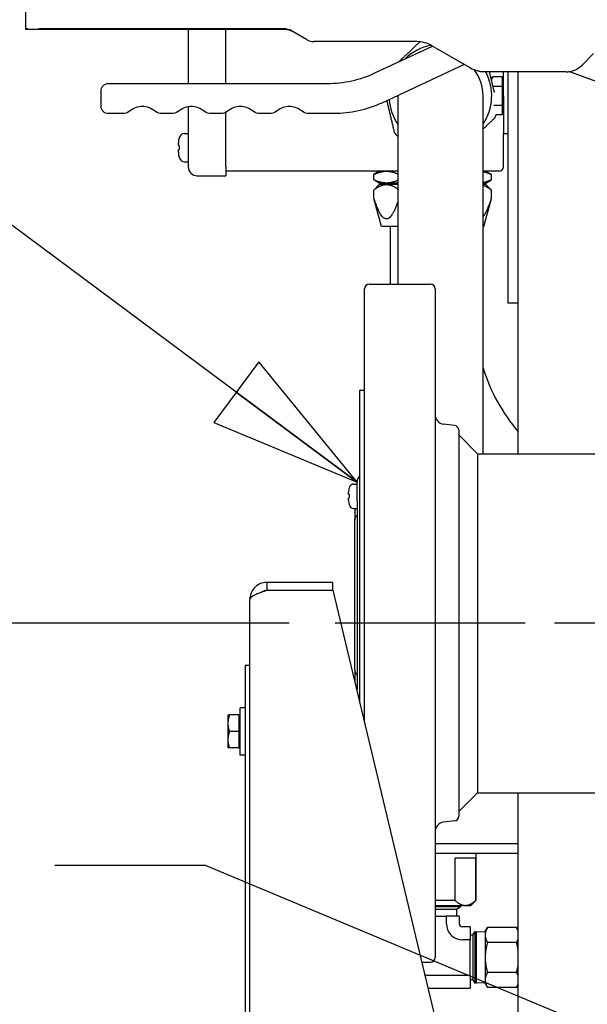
# Paper-space layout 'SHEET_1' of a CAD drawing. Header units: inches. Extents: x 4 to 540, y 12 to 340.
# Tile 39 of 116: x 198 to 206, y 124 to 137. Entities that reach past the tile are written whole.
import ezdxf

# ---------------------------------------------------------------- set-up
doc = ezdxf.new("R2010")
doc.units = ezdxf.units.IN
doc.header["$LTSCALE"] = 16
doc.header["$MEASUREMENT"] = 0
doc.linetypes.add('CHAIN', pattern=[0.7087, 0.4724, -0.0591, 0.1181, -0.0591])
doc.layers.get('0').update_dxf_attribs({"lineweight": 25})
doc.layers.get('DEFPOINTS').update_dxf_attribs({"lineweight": 25})
doc.layers.add('CENTER', color=7, linetype='CHAIN', lineweight=25)
doc.layers.add('DIMEN', color=7, linetype='Continuous', lineweight=25)
doc.styles.get("Standard").update_dxf_attribs({"font": 'arial.ttf'})
doc.dimstyles.new('DEFAULT-ANSI', dxfattribs={"dimscale": 16, "dimtxt": 0.125, "dimasz": 0.1875, "dimexe": 0.125, "dimexo": 0.0625, "dimgap": 0.031496, "dimtad": 0, "dimtih": 1, "dimtoh": 1, "dimrnd": 1e-08, "dimzin": 4, "dimdsep": 46, "dimtxsty": 'Standard', "dimblk": 'Filled-1', "dimcen": 0.09, "dimdle": 0.393701, "dimclrd": 256, "dimclre": 256, "dimclrt": 256, "dimadec": 0, "dimazin": 1, "dimtfac": 1.504, "dimtofl": 0, "dimtmove": 0, "dimatfit": 3, "dimldrblk": 'Filled-1', "dimfxl": 1, "dimtolj": 1, "dimtzin": 4, "dimlwd": 25, "dimlwe": 25, "dimarcsym": 0})
doc.dimstyles.new('DEFAULT-ANSI$7', dxfattribs={"dimscale": 16, "dimtxt": 0.125, "dimasz": 0.125, "dimexe": 0.125, "dimexo": 0.0625, "dimgap": 0.031496, "dimtad": 0, "dimtih": 1, "dimtoh": 1, "dimrnd": 1e-08, "dimzin": 4, "dimdsep": 46, "dimtxsty": 'Standard', "dimblk": 'Filled-1', "dimcen": 0.09, "dimdle": 0.393701, "dimclrd": 256, "dimclre": 256, "dimclrt": 256, "dimadec": 0, "dimazin": 1, "dimtfac": 1.504, "dimtofl": 0, "dimtmove": 0, "dimatfit": 3, "dimldrblk": 'Filled-1', "dimfxl": 1, "dimtolj": 1, "dimtzin": 4, "dimlwd": 25, "dimlwe": 25, "dimarcsym": 0})

# ---------------------------------------------------------------- blocks, each defined once
blk = doc.blocks.new('Filled-1')
at = {"color": 0}
for p, q in [((0, 0), (-1, 0.25)), ((-1, 0.25), (-1, -0.25)), ((-1, 0), (0, 0)), ((-1, -0.25), (0, 0))]:
    blk.add_line(p, q, dxfattribs=at)
at = {"color": 0, "flags": 128}
blk.add_lwpolyline([(-1, -0.25), (0, 0), (-1, 0.25), (-1, -0.25)], dxfattribs=at)
at = {"color": 0}
blk.add_solid([(-1, -0.25), (0, 0), (-1, 0.25), (-1, -0.25)], dxfattribs=at)
blk = doc.blocks.new('*D31')
at = {"layer": 'DEFPOINTS', "color": 0, "linetype": 'Continuous'}
for p in [(181.658, 128.951), (202.786, 128.951), (202.262, 102.969)]:
    blk.add_point(p, dxfattribs=at)
at = {"layer": 'DIMEN', "linetype": 'Continuous', "lineweight": 25}
for p, q in [((201.786, 128.951), (179.658, 128.951)), ((181.658, 125.951), (181.658, 117.485)), ((181.658, 105.969), (181.658, 114.435)), ((201.262, 102.969), (179.658, 102.969))]:
    blk.add_line(p, q, dxfattribs=at)
at = {"layer": 'DIMEN', "linetype": 'Continuous', "lineweight": 25, "xscale": 3, "yscale": 3, "zscale": 3}
for p, rotation in [((181.658, 128.951), 90), ((181.658, 102.969), 270)]:
    blk.add_blockref('Filled-1', p, dxfattribs=dict(at, rotation=rotation))
at = {"layer": 'DIMEN', "linetype": 'Continuous', "lineweight": 25, "insert": (178.265, 116.981), "char_height": 2, "attachment_point": 1}
blk.add_mtext('\\A1;25.98', dxfattribs=at)
blk = doc.blocks.new('*D32')
at = {"layer": 'DEFPOINTS', "color": 0, "linetype": 'Continuous'}
for p in [(175.6, 151.891), (200.849, 151.891), (202.262, 102.969)]:
    blk.add_point(p, dxfattribs=at)
at = {"layer": 'DIMEN', "linetype": 'Continuous', "lineweight": 25}
for p, q in [((199.849, 151.891), (173.6, 151.891)), ((175.6, 148.891), (175.6, 135.01)), ((175.6, 105.969), (175.6, 131.96)), ((201.262, 102.969), (173.6, 102.969))]:
    blk.add_line(p, q, dxfattribs=at)
at = {"layer": 'DIMEN', "linetype": 'Continuous', "lineweight": 25, "xscale": 3, "yscale": 3, "zscale": 3}
for p, rotation in [((175.6, 151.891), 90), ((175.6, 102.969), 270)]:
    blk.add_blockref('Filled-1', p, dxfattribs=dict(at, rotation=rotation))
at = {"layer": 'DIMEN', "linetype": 'Continuous', "lineweight": 25, "insert": (172.195, 134.506), "char_height": 2, "attachment_point": 1}
blk.add_mtext('\\A1;48.92', dxfattribs=at)

psp = doc.layouts.new('SHEET_1')

# ---------------------------------------------------------------- linework, layer by layer
for p, q in [((198.286, 136.841), (198.286, 137.111)), ((198.286, 136.831), (198.286, 136.841)), ((198.306, 136.841), (198.286, 136.841)), ((198.336, 136.831), (198.286, 136.831)), ((198.436, 136.831), (198.336, 136.831)), ((201.732, 136.831), (198.436, 136.831)), ((201.715, 136.841), (198.466, 136.841)), ((200.445, 136.831), (200.445, 136.116)), ((200.945, 136.116), (200.945, 136.831)), ((202.016, 136.698), (201.815, 136.814)), ((203.478, 136.671), (202.116, 136.671)), ((202.924, 136.256), (203.688, 136.612)), ((204.186, 136.325), (203.678, 136.617)), ((205.827, 136.512), (205.673, 136.359)), ((204.11, 136.368), (203.013, 135.856)), ((205.461, 136.271), (204.336, 136.271)), ((204.469, 136.173), (204.486, 136.204)), ((204.614, 136.204), (204.486, 136.204)), ((204.614, 136.204), (204.614, 136.141)), ((204.63, 135.951), (204.63, 136.271)), ((204.69, 136.271), (204.69, 133.201)), ((204.824, 131.201), (204.824, 136.271)), ((204.824, 133.201), (204.824, 136.271)), ((206.219, 136.011), (205.498, 136.273)), ((199.386, 136.116), (202.29, 136.116)), ((204.614, 136.077), (204.491, 136.077)), ((204.614, 136.17), (204.63, 136.17)), ((204.614, 136.141), (204.614, 136.077)), ((204.614, 136.077), (204.614, 135.951)), ((199.286, 135.816), (199.286, 136.016)), ((203.226, 135.951), (203.226, 133.451)), ((204.36, 131.951), (204.36, 135.951)), ((204.614, 135.951), (204.614, 135.825)), ((204.63, 135.951), (204.63, 135.451)), ((200.445, 135.808), (200.445, 135.011)), ((204.614, 135.825), (204.501, 135.825)), ((204.614, 135.825), (204.614, 135.761)), ((199.596, 135.716), (199.386, 135.716)), ((200.246, 135.716), (200.075, 135.716)), ((200.896, 135.716), (200.725, 135.716)), ((200.945, 135.011), (200.945, 135.734)), ((201.546, 135.716), (201.375, 135.716)), ((202.379, 135.716), (202.025, 135.716)), ((204.614, 135.698), (204.529, 135.698)), ((204.614, 135.761), (204.614, 135.698)), ((204.614, 135.732), (204.63, 135.732)), ((200.389, 135.45), (200.445, 135.45)), ((204.63, 135.451), (204.69, 135.451)), ((204.63, 135.011), (204.63, 135.451)), ((200.313, 135.294), (200.313, 135.323)), ((200.313, 135.204), (200.313, 135.234)), ((200.389, 135.077), (200.445, 135.077)), ((200.565, 134.891), (200.945, 134.891)), ((200.945, 135.011), (200.945, 134.891)), ((203.226, 134.951), (200.945, 134.951)), ((202.981, 134.951), (202.908, 134.909)), ((202.911, 134.909), (202.908, 134.909)), ((202.908, 134.836), (202.908, 134.909)), ((202.911, 134.836), (202.911, 134.909)), ((204.57, 134.951), (204.36, 134.951)), ((204.398, 134.951), (204.471, 134.909)), ((204.468, 134.909), (204.468, 134.836)), ((204.471, 134.909), (204.468, 134.909)), ((204.471, 134.836), (204.471, 134.909)), ((202.911, 134.836), (202.908, 134.836)), ((202.981, 134.794), (202.908, 134.836)), ((202.981, 134.774), (202.908, 134.701)), ((203.076, 134.794), (202.981, 134.794)), ((203.076, 134.774), (202.981, 134.774)), ((203.04, 134.774), (203.04, 134.794)), ((203.226, 134.794), (203.076, 134.794)), ((203.226, 134.774), (203.076, 134.774)), ((204.398, 134.794), (204.36, 134.794)), ((204.398, 134.774), (204.36, 134.774)), ((204.398, 134.794), (204.471, 134.836)), ((204.398, 134.774), (204.471, 134.701)), ((204.471, 134.836), (204.468, 134.836)), ((202.911, 134.701), (202.908, 134.701)), ((202.908, 134.59), (202.908, 134.701)), ((202.911, 134.59), (202.911, 134.701)), ((204.468, 134.701), (204.468, 134.59)), ((204.471, 134.701), (204.468, 134.701)), ((204.471, 134.59), (204.471, 134.701)), ((202.911, 134.59), (202.908, 134.59)), ((203.009, 134.215), (202.908, 134.59)), ((204.371, 134.215), (204.471, 134.59)), ((204.471, 134.59), (204.468, 134.59)), ((203.226, 134.215), (203.009, 134.215)), ((203.132, 133.451), (203.132, 134.215)), ((204.371, 134.215), (204.36, 134.215)), ((202.786, 127.638), (202.786, 133.389)), ((202.848, 133.451), (203.661, 133.451)), ((203.723, 133.389), (203.723, 124.514)), ((204.824, 133.201), (204.69, 133.201)), ((202.723, 127.899), (202.723, 132.045)), ((202.723, 132.045), (202.786, 132.045)), ((204.36, 131.201), (204.36, 131.951)), ((203.981, 131.576), (203.833, 131.594)), ((204.036, 131.514), (204.036, 126.388)), ((204.286, 131.201), (204.036, 131.451)), ((204.286, 131.201), (206.161, 131.201)), ((204.286, 131.201), (204.286, 131.2)), ((204.286, 131.2), (204.286, 126.701)), ((202.637, 130.797), (202.687, 130.797)), ((202.687, 130.574), (202.687, 130.824)), ((202.572, 130.663), (202.572, 130.687)), ((202.572, 130.586), (202.572, 130.609)), ((202.637, 130.475), (202.687, 130.475)), ((202.656, 130.475), (202.656, 130.318)), ((202.687, 130.574), (202.687, 128.074)), ((202.656, 128.33), (202.656, 130.318)), ((201.491, 129.389), (201.491, 129.493)), ((202.366, 129.493), (201.491, 129.493)), ((202.366, 129.389), (202.366, 129.493)), ((201.491, 129.389), (202.366, 129.389)), ((201.491, 129.388), (202.367, 129.388)), ((205.554, 116.076), (202.367, 129.388)), ((201.262, 115.389), (201.262, 129.264)), ((201.199, 128.389), (201.199, 116.389)), ((201.262, 128.389), (201.199, 128.389)), ((202.656, 128.33), (202.656, 128.181)), ((202.687, 128.05), (202.687, 128.074)), ((200.971, 127.733), (200.971, 127.623)), ((201.118, 127.733), (200.991, 127.733)), ((201.118, 127.733), (201.118, 127.623)), ((201.118, 127.733), (201.134, 127.733)), ((201.134, 127.201), (201.134, 127.826)), ((201.199, 127.826), (201.134, 127.826)), ((200.971, 127.623), (200.971, 127.404)), ((201.118, 127.623), (201.118, 127.514)), ((201.118, 127.514), (200.991, 127.514)), ((201.118, 127.514), (201.118, 127.404)), ((200.971, 127.404), (200.971, 127.295)), ((201.118, 127.404), (201.118, 127.295)), ((201.118, 127.295), (200.991, 127.295)), ((201.118, 127.295), (201.134, 127.295)), ((201.199, 127.201), (201.134, 127.201)), ((204.286, 126.701), (204.036, 126.451)), ((204.286, 126.701), (206.161, 126.701)), ((204.824, 119.123), (204.824, 126.701)), ((203.981, 126.326), (203.833, 126.308)), ((204.824, 126.02), (203.723, 126.02)), ((204.824, 126.02), (203.723, 126.02)), ((204.824, 125.895), (203.723, 125.895)), ((204.262, 125.895), (204.262, 125.268)), ((203.988, 125.268), (203.988, 125.83)), ((204.26, 125.83), (203.988, 125.83)), ((204.26, 125.83), (204.26, 125.268)), ((203.988, 125.268), (203.723, 125.268)), ((204.199, 125.205), (204.262, 125.268)), ((204.262, 125.268), (204.26, 125.268)), ((203.723, 125.205), (204.124, 125.205)), ((203.723, 125.188), (204.064, 125.188)), ((203.723, 125.188), (204.064, 125.188)), ((203.723, 125.155), (204.008, 125.155)), ((204.008, 125.155), (204.064, 125.188)), ((204.008, 125.155), (204.008, 125.064)), ((204.034, 125.188), (204.064, 125.205)), ((204.064, 125.188), (204.064, 125.188)), ((204.124, 125.205), (204.199, 125.205)), ((203.723, 125.064), (203.871, 125.064)), ((204.043, 125.064), (203.871, 125.064)), ((203.871, 125.064), (203.871, 124.961)), ((204.043, 125.064), (204.043, 124.961)), ((204.187, 124.92), (204.084, 124.92)), ((204.187, 124.92), (204.187, 124.748)), ((204.225, 124.81), (204.25, 124.854)), ((204.25, 124.854), (204.25, 124.174)), ((204.259, 124.853), (204.25, 124.854)), ((204.259, 124.853), (204.259, 124.174)), ((204.259, 124.83), (204.272, 124.853)), ((204.272, 124.174), (204.272, 124.853)), ((204.387, 124.849), (204.272, 124.853)), ((204.387, 124.858), (204.418, 124.911)), ((204.387, 124.858), (204.387, 124.811)), ((204.804, 124.911), (204.418, 124.911)), ((204.824, 124.876), (204.804, 124.911)), ((204.187, 124.748), (204.084, 124.748)), ((204.225, 124.81), (204.187, 124.81)), ((204.187, 124.279), (204.187, 124.748)), ((204.225, 124.81), (204.225, 124.217)), ((204.387, 124.811), (204.387, 124.514)), ((204.804, 124.712), (204.418, 124.712)), ((203.549, 124.451), (203.661, 124.451)), ((204.387, 124.514), (204.387, 124.216)), ((204.804, 124.315), (204.418, 124.315)), ((203.637, 124.279), (204.187, 124.279)), ((204.187, 124.279), (204.187, 124.108)), ((204.225, 124.217), (204.187, 124.217)), ((204.225, 124.217), (204.25, 124.174)), ((204.259, 124.174), (204.25, 124.174)), ((204.259, 124.197), (204.272, 124.174)), ((204.387, 124.178), (204.272, 124.174)), ((204.387, 124.216), (204.387, 124.17)), ((203.637, 124.108), (204.187, 124.108)), ((204.387, 124.17), (204.418, 124.117)), ((204.804, 124.117), (204.418, 124.117)), ((204.824, 124.152), (204.804, 124.117))]:
    psp.add_line(p, q)
for centre, radius, start, end in [((201.715, 136.641), 0.2, 60, 90), ((202.116, 136.871), 0.2, 240, 270), ((203.793, 135.951), 0.681, 100.2717, 134.0492), ((203.478, 136.271), 0.4, 60, 90), ((205.461, 136.571), 0.3, 270, 315), ((204.386, 136.671), 0.4, 240, 255.8597), ((203.793, 135.951), 0.567, 0, 37.7055), ((203.793, 135.951), 0.681, 326.3483, 28.0211), ((203.793, 135.951), 0.567, 179.5286, 180), ((203.793, 135.951), 0.681, 184.0231, 213.6517), ((203.793, 135.951), 0.781, 338.2786, 341.1203), ((200.499, 135.33), 0.186, 151.9579, 161.0596), ((200.389, 135.389), 0.061, 90, 151.9579), ((203.793, 135.951), 0.781, 218.2786, 223.4872), ((200.499, 135.197), 0.186, 198.9404, 208.0421), ((200.389, 135.138), 0.061, 208.0421, 270), ((200.565, 135.011), 0.12, 180, 270), ((204.57, 135.011), 0.06, 270, 0), ((202.848, 133.389), 0.0625, 90, 180), ((203.661, 133.389), 0.0625, 0, 90), ((206.69, 133.068), 2.442, 197.4396, 220.1887), ((203.848, 131.718), 0.125, 180, 263), ((203.973, 131.514), 0.0625, 0, 83), ((202.812, 130.824), 0.125, 135.2441, 180), ((202.733, 130.694), 0.161, 151.7451, 161.0261), ((202.637, 130.745), 0.052, 90, 151.7451), ((202.733, 130.579), 0.161, 198.9739, 208.2549), ((202.637, 130.527), 0.052, 208.2549, 270), ((203.848, 126.184), 0.125, 97, 180), ((203.973, 126.388), 0.0625, 277, 0), ((204.084, 124.961), 0.212, 180, 270), ((204.084, 124.961), 0.0406, 180, 270), ((203.661, 124.514), 0.0625, 270, 0), ((203.637, 124.514), 0.235, 258.1338, 270), ((203.637, 124.514), 0.406, 269.1626, 270)]:
    psp.add_arc(centre, radius, start, end)
for points in [[(198.336, 136.831), (198.325, 136.831), (198.314, 136.835), (198.306, 136.841)], [(198.466, 136.841), (198.457, 136.835), (198.446, 136.831), (198.436, 136.831)], [(201.832, 136.804), (201.802, 136.822), (201.767, 136.831), (201.732, 136.831)], [(204.336, 136.271), (204.319, 136.271), (204.302, 136.275), (204.288, 136.283)], [(199.678, 135.755), (199.655, 135.736), (199.626, 135.722), (199.596, 135.716)], [(200.075, 135.716), (200.045, 135.722), (200.017, 135.736), (199.993, 135.755)], [(200.328, 135.755), (200.305, 135.736), (200.276, 135.722), (200.246, 135.716)], [(200.725, 135.716), (200.695, 135.722), (200.667, 135.736), (200.643, 135.755)], [(200.978, 135.755), (200.955, 135.736), (200.926, 135.722), (200.896, 135.716)], [(201.375, 135.716), (201.345, 135.722), (201.317, 135.736), (201.293, 135.755)], [(201.628, 135.755), (201.605, 135.736), (201.576, 135.722), (201.546, 135.716)], [(202.025, 135.716), (201.995, 135.722), (201.967, 135.736), (201.943, 135.755)], [(200.323, 135.391), (200.323, 135.391), (200.323, 135.39), (200.324, 135.389)], [(200.324, 135.138), (200.323, 135.137), (200.323, 135.137), (200.323, 135.137)], [(202.58, 130.746), (202.58, 130.746), (202.581, 130.746), (202.581, 130.745)], [(202.581, 130.528), (202.581, 130.527), (202.58, 130.527), (202.58, 130.527)], [(201.491, 129.388), (201.464, 129.378), (201.437, 129.369), (201.412, 129.36)]]:
    psp.add_open_spline(points, degree=3)
for points, weights in [([(203.521, 136.669), (203.376, 136.531), (203.24, 136.404)], [1.00958552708, 1.06502125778, 1.04716838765]), ([(204.511, 135.994), (204.478, 136.132), (204.445, 136.271)], [1.0436411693, 1.06173578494, 1.03825979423]), ([(204.486, 136.204), (204.475, 136.184), (204.47, 136.166)], [1, 1.02200531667, 1.01849431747]), ([(203.08, 135.888), (203.128, 135.686), (203.18, 135.467)], [1.04607234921, 1.06826568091, 1]), ([(204.36, 135.512), (204.436, 135.584), (204.519, 135.662)], [1.04511387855, 1.03335451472, 1]), ([(202.911, 134.909), (202.998, 134.951), (203.076, 134.951)], [1, 1.02543517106, 1]), ([(203.076, 134.951), (203.148, 134.951), (203.226, 134.916)], [1, 1.02325206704, 1.00399145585]), ([(204.36, 134.946), (204.412, 134.936), (204.468, 134.909)], [1.01162322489, 1.01644821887, 1]), ([(203.076, 134.794), (202.998, 134.794), (202.911, 134.836)], [1, 1.02543517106, 1]), ([(202.911, 134.701), (202.998, 134.774), (203.076, 134.774)], [1, 1.02543517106, 1]), ([(203.226, 134.829), (203.148, 134.794), (203.076, 134.794)], [1.00399145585, 1.02325206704, 1]), ([(203.076, 134.774), (203.148, 134.774), (203.226, 134.713)], [1, 1.02325206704, 1.00399145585]), ([(204.468, 134.836), (204.412, 134.809), (204.36, 134.799)], [1, 1.01644821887, 1.01162322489]), ([(204.36, 134.765), (204.412, 134.749), (204.468, 134.701)], [1.01162322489, 1.01644821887, 1]), ([(203.226, 134.544), (203.07, 134.09), (202.911, 134.59)], [1.00828004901, 1.09871332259, 1]), ([(204.468, 134.59), (204.412, 134.412), (204.36, 134.351)], [1, 1.03301806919, 1.04487444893]), ([(200.991, 127.733), (200.971, 127.674), (200.971, 127.623)], [1, 1.0379548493, 1]), ([(200.971, 127.733), (200.971, 127.733), (200.991, 127.733)], [1, 1.0379548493, 1]), ([(200.971, 127.623), (200.971, 127.572), (200.991, 127.514)], [1, 1.0379548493, 1]), ([(200.991, 127.514), (200.971, 127.455), (200.971, 127.404)], [1, 1.0379548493, 1]), ([(200.971, 127.404), (200.971, 127.353), (200.991, 127.295)], [1, 1.0379548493, 1]), ([(200.991, 127.295), (200.971, 127.295), (200.971, 127.295)], [1, 1.0379548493, 1]), ([(203.988, 125.268), (204.059, 125.205), (204.124, 125.205)], [1, 1.02740233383, 1]), ([(204.124, 125.205), (204.189, 125.205), (204.26, 125.268)], [1, 1.02740233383, 1]), ([(204.418, 124.911), (204.387, 124.858), (204.387, 124.811)], [1, 1.0379548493, 1]), ([(204.824, 124.868), (204.817, 124.888), (204.804, 124.911)], [1.01836057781, 1.01555599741, 1]), ([(204.387, 124.811), (204.387, 124.765), (204.418, 124.712)], [1, 1.0379548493, 1]), ([(204.418, 124.712), (204.387, 124.606), (204.387, 124.514)], [1, 1.0379548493, 1]), ([(204.804, 124.712), (204.817, 124.734), (204.824, 124.755)], [1, 1.01555599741, 1.01836057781]), ([(204.824, 124.627), (204.817, 124.668), (204.804, 124.712)], [1.01836057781, 1.01555599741, 1]), ([(204.387, 124.514), (204.387, 124.422), (204.418, 124.315)], [1, 1.0379548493, 1]), ([(204.418, 124.315), (204.387, 124.262), (204.387, 124.216)], [1, 1.0379548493, 1]), ([(204.804, 124.315), (204.817, 124.36), (204.824, 124.4)], [1, 1.01555599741, 1.01836057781]), ([(204.824, 124.273), (204.817, 124.293), (204.804, 124.315)], [1.01836057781, 1.01555599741, 1]), ([(204.387, 124.216), (204.387, 124.17), (204.418, 124.117)], [1, 1.0379548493, 1]), ([(204.804, 124.117), (204.817, 124.139), (204.824, 124.159)], [1, 1.01555599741, 1.01836057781])]:
    psp.add_rational_spline(points, weights, degree=2)
for points, knots in [([(202.29, 136.116), (202.4, 136.116), (202.509, 136.128), (202.722, 136.175), (202.826, 136.21), (202.924, 136.256)], [0, 0, 0, 0, 0.5, 0.5, 1, 1, 1, 1]), ([(204.336, 136.271), (204.323, 136.271), (204.309, 136.274), (204.296, 136.279), (204.295, 136.279), (204.294, 136.28)], [0, 0, 0, 0, 0.25, 0.25, 0.2705413, 0.2705413, 0.2705413, 0.2705413]), ([(199.286, 136.016), (199.286, 136.029), (199.288, 136.042), (199.298, 136.066), (199.306, 136.077), (199.324, 136.096), (199.335, 136.103), (199.359, 136.113), (199.373, 136.116), (199.386, 136.116)], [0, 0, 0, 0, 0.25, 0.25, 0.5, 0.5, 0.75, 0.75, 1, 1, 1, 1]), ([(199.386, 135.716), (199.373, 135.716), (199.359, 135.718), (199.335, 135.728), (199.324, 135.736), (199.306, 135.754), (199.298, 135.765), (199.288, 135.79), (199.286, 135.803), (199.286, 135.816)], [0, 0, 0, 0, 0.25, 0.25, 0.5, 0.5, 0.75, 0.75, 1, 1, 1, 1]), ([(199.836, 135.811), (199.807, 135.811), (199.779, 135.806), (199.726, 135.787), (199.7, 135.773), (199.678, 135.755)], [0.5, 0.5, 0.5, 0.5, 0.75, 0.75, 1, 1, 1, 1]), ([(199.993, 135.755), (199.971, 135.773), (199.946, 135.787), (199.892, 135.806), (199.864, 135.811), (199.836, 135.811)], [0, 0, 0, 0, 0.25, 0.25, 0.5, 0.5, 0.5, 0.5]), ([(200.486, 135.811), (200.457, 135.811), (200.429, 135.806), (200.376, 135.787), (200.35, 135.773), (200.328, 135.755)], [0.5, 0.5, 0.5, 0.5, 0.75, 0.75, 1, 1, 1, 1]), ([(200.643, 135.755), (200.621, 135.773), (200.596, 135.787), (200.542, 135.806), (200.514, 135.811), (200.486, 135.811)], [0, 0, 0, 0, 0.25, 0.25, 0.5, 0.5, 0.5, 0.5]), ([(201.136, 135.811), (201.107, 135.811), (201.079, 135.806), (201.026, 135.787), (201, 135.773), (200.978, 135.755)], [0.5, 0.5, 0.5, 0.5, 0.75, 0.75, 1, 1, 1, 1]), ([(201.293, 135.755), (201.271, 135.773), (201.246, 135.787), (201.192, 135.806), (201.164, 135.811), (201.136, 135.811)], [0, 0, 0, 0, 0.25, 0.25, 0.5, 0.5, 0.5, 0.5]), ([(201.786, 135.811), (201.757, 135.811), (201.729, 135.806), (201.676, 135.787), (201.65, 135.773), (201.628, 135.755)], [0.5, 0.5, 0.5, 0.5, 0.75, 0.75, 1, 1, 1, 1]), ([(201.943, 135.755), (201.921, 135.773), (201.896, 135.787), (201.842, 135.806), (201.814, 135.811), (201.786, 135.811)], [0, 0, 0, 0, 0.25, 0.25, 0.5, 0.5, 0.5, 0.5]), ([(203.013, 135.856), (202.914, 135.81), (202.81, 135.775), (202.597, 135.728), (202.488, 135.716), (202.379, 135.716)], [0, 0, 0, 0, 0.5, 0.5, 1, 1, 1, 1]), ([(200.324, 135.389), (200.321, 135.381), (200.318, 135.371), (200.314, 135.349), (200.313, 135.335), (200.313, 135.323)], [-0.3031973, -0.3031973, -0.3031973, -0.3031973, -0.2356694, -0.2356694, -0.1417473, -0.1417473, -0.1417473, -0.1417473]), ([(200.313, 135.294), (200.313, 135.294), (200.314, 135.294), (200.318, 135.294), (200.321, 135.294), (200.324, 135.294)], [0.1417473, 0.1417473, 0.1417473, 0.1417473, 0.2356694, 0.2356694, 0.3031973, 0.3031973, 0.3031973, 0.3031973]), ([(200.324, 135.294), (200.323, 135.283), (200.323, 135.273), (200.323, 135.264), (200.323, 135.254), (200.323, 135.244), (200.324, 135.234)], [-0.073398, -0.073398, -0.073398, -0.073398, 0, 0, 0, 0.073398, 0.073398, 0.073398, 0.073398]), ([(200.324, 135.234), (200.321, 135.234), (200.318, 135.234), (200.314, 135.234), (200.313, 135.234), (200.313, 135.234)], [-0.3031973, -0.3031973, -0.3031973, -0.3031973, -0.2356694, -0.2356694, -0.1417473, -0.1417473, -0.1417473, -0.1417473]), ([(200.313, 135.204), (200.313, 135.192), (200.314, 135.178), (200.318, 135.156), (200.321, 135.146), (200.324, 135.138)], [0.1417473, 0.1417473, 0.1417473, 0.1417473, 0.2356694, 0.2356694, 0.3031973, 0.3031973, 0.3031973, 0.3031973]), ([(202.581, 130.745), (202.579, 130.738), (202.576, 130.729), (202.573, 130.71), (202.572, 130.698), (202.572, 130.687)], [-0.2617504, -0.2617504, -0.2617504, -0.2617504, -0.2025367, -0.2025367, -0.1209363, -0.1209363, -0.1209363, -0.1209363]), ([(202.572, 130.663), (202.572, 130.663), (202.573, 130.663), (202.576, 130.663), (202.579, 130.663), (202.581, 130.663)], [0.1209363, 0.1209363, 0.1209363, 0.1209363, 0.2025367, 0.2025367, 0.2617504, 0.2617504, 0.2617504, 0.2617504]), ([(202.581, 130.609), (202.579, 130.609), (202.576, 130.609), (202.573, 130.609), (202.572, 130.609), (202.572, 130.609)], [-0.2617504, -0.2617504, -0.2617504, -0.2617504, -0.2025367, -0.2025367, -0.1209363, -0.1209363, -0.1209363, -0.1209363]), ([(202.572, 130.586), (202.572, 130.575), (202.573, 130.563), (202.576, 130.544), (202.579, 130.535), (202.581, 130.528)], [0.1209363, 0.1209363, 0.1209363, 0.1209363, 0.2025367, 0.2025367, 0.2617504, 0.2617504, 0.2617504, 0.2617504]), ([(202.581, 130.663), (202.581, 130.654), (202.58, 130.645), (202.58, 130.636), (202.58, 130.628), (202.581, 130.619), (202.581, 130.609)], [-0.0659889, -0.0659889, -0.0659889, -0.0659889, 0, 0, 0, 0.0659889, 0.0659889, 0.0659889, 0.0659889]), ([(202.656, 130.318), (202.656, 130.318), (202.656, 130.318), (202.656, 130.33), (202.659, 130.342), (202.669, 130.365), (202.677, 130.376), (202.687, 130.386)], [-0.0007864, -0.0007864, -0.0007864, -0.0007864, 0, 0, 0.1434214, 0.1434214, 0.2789579, 0.2789579, 0.2789579, 0.2789579]), ([(201.491, 129.493), (201.425, 129.493), (201.359, 129.463), (201.316, 129.412), (201.281, 129.371), (201.262, 129.317), (201.262, 129.264)], [-1, -1, -1, -1, -0.446659, -0.446659, -0.446659, 0, 0, 0, 0]), ([(201.412, 129.36), (201.375, 129.346), (201.341, 129.333), (201.316, 129.319), (201.281, 129.301), (201.262, 129.282), (201.262, 129.264)], [-0.7739692, -0.7739692, -0.7739692, -0.7739692, -0.4466593, -0.4466593, -0.4466593, 0, 0, 0, 0]), ([(201.412, 129.36), (201.416, 129.363), (201.42, 129.367), (201.425, 129.37), (201.445, 129.382), (201.468, 129.389), (201.491, 129.389)], [0.5590797, 0.5590797, 0.5590797, 0.5590797, 0.6441813, 0.6441813, 0.6441813, 1, 1, 1, 1]), ([(202.656, 128.33), (202.656, 128.33), (202.656, 128.33), (202.656, 128.318), (202.659, 128.306), (202.669, 128.283), (202.677, 128.272), (202.687, 128.261)], [-0.2785068, -0.2785068, -0.2785068, -0.2785068, -0.2777239, -0.2777239, -0.1349369, -0.1349369, 0, 0, 0, 0])]:
    psp.add_open_spline(points, degree=3, knots=knots)
at = {"layer": 'CENTER', "linetype": 'CHAIN', "ltscale": 0.412001}
psp.add_line((214.263, 128.951), (202.394, 128.951), dxfattribs=at)

# ---------------------------------------------------------------- dimensions: what is measured, and where the dimension line sits
at = {"layer": 'DIMEN', "linetype": 'Continuous', "lineweight": 25}
for base, p2, picture, middle in [((175.6, 151.891), (200.849, 151.891), '*D32', (175.6, 133.485)), ((181.658, 128.951), (202.786, 128.951), '*D31', (181.658, 115.96))]:
    dim = psp.add_linear_dim(base=base, p1=(202.262, 102.969), p2=p2, angle=90, dimstyle='DEFAULT-ANSI', override={"dimdec": 2, "dimtp": 0, "dimtm": 0, "dimtdec": 2, "dimatfit": 1}, dxfattribs=at)
    dim.commit()
    dim.dimension.update_dxf_attribs({"geometry": picture, "text_midpoint": middle, "dimtype": 160})

# ---------------------------------------------------------------- leaders
at = {"layer": 'DIMEN', "linetype": 'Continuous', "lineweight": 25, "annotation_type": 0, "has_hookline": 1, "hookline_direction": 1}
for points, text_width in [([(202.687, 130.824), (188.699, 141.231), (186.699, 141.231)], 8.112), ([(221.611, 123.228), (215.341, 119.609), (200.674, 125.734), (198.674, 125.734)], 13.966)]:
    psp.add_leader(points, dimstyle='DEFAULT-ANSI$7', override={"dimtad": 0}, dxfattribs=dict(at, text_width=text_width))

doc.saveas('drawing.dxf')
